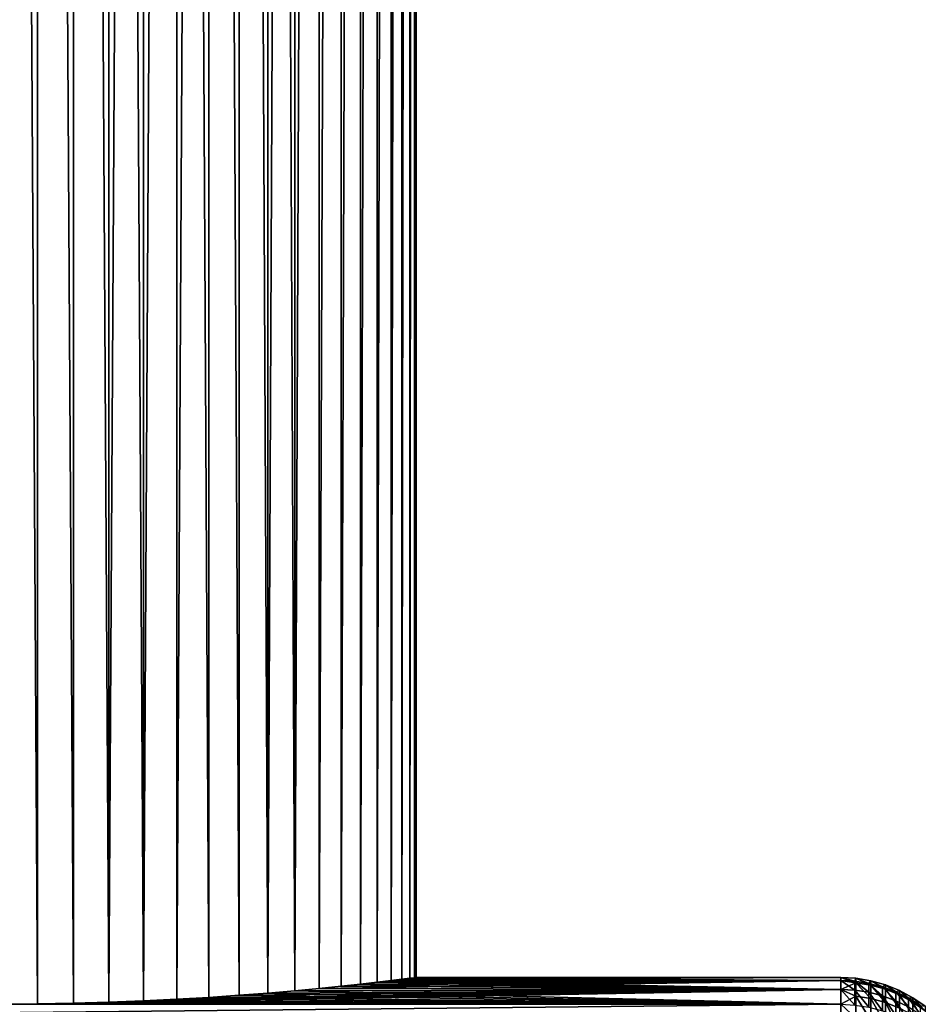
# Model space of a CAD drawing. Header units: metres. Extents: x -2 to 85, y -75 to 75.
# Tile 188 of 230: x 77.78 to 84.34, y 23.31 to 30.44. Entities that reach past the tile are written whole.
import ezdxf

# ---------------------------------------------------------------- set-up
doc = ezdxf.new("R2010")
doc.units = ezdxf.units.M
doc.layers.add('solid_21204500', color=7, linetype='CONTINUOUS')

msp = doc.modelspace()

# ---------------------------------------------------------------- linework, layer by layer
at = {"layer": 'solid_21204500'}
for points in [[(77.650002, 66.699997, 3), (77.650002, 23.307724, 3), (77.909546, 23.309179, 2.988752)], [(77.911469, 66.699997, 2.988584), (77.650002, 66.699997, 3), (77.909546, 23.309179, 2.988752)], [(77.911469, 66.699997, -2.988584), (77.909599, 23.309181, -2.988747), (77.650002, 23.307724, -3)], [(77.911469, 66.699997, -2.988584), (77.650002, 23.307724, -3), (77.650002, 66.699997, -3)], [(77.911469, 66.699997, 2.988584), (77.909546, 23.309179, 2.988752), (78.168999, 23.313509, 2.954766)], [(77.911469, 66.699997, -2.988584), (78.16909, 23.313511, -2.95475), (77.909599, 23.309181, -2.988747)], [(78.170944, 66.699997, 2.954423), (77.911469, 66.699997, 2.988584), (78.168999, 23.313509, 2.954766)], [(77.911469, 66.699997, -2.988584), (78.170944, 66.699997, -2.954423), (78.16909, 23.313511, -2.95475)], [(78.170944, 66.699997, 2.954423), (78.168999, 23.313509, 2.954766), (78.425888, 23.320635, 2.897929)], [(78.170944, 66.699997, -2.954423), (78.425995, 23.320639, -2.897902), (78.16909, 23.313511, -2.95475)], [(78.42646, 66.699997, 2.897778), (78.170944, 66.699997, 2.954423), (78.425888, 23.320635, 2.897929)], [(78.170944, 66.699997, -2.954423), (78.42646, 66.699997, -2.897778), (78.425995, 23.320639, -2.897902)], [(78.42646, 66.699997, 2.897778), (78.425888, 23.320635, 2.897929), (78.67672, 23.330351, 2.818837)], [(78.676064, 66.699997, -2.819078), (78.676788, 23.330355, -2.818812), (78.425995, 23.320639, -2.897902)], [(78.42646, 66.699997, -2.897778), (78.676064, 66.699997, -2.819078), (78.425995, 23.320639, -2.897902)], [(78.676064, 66.699997, 2.819078), (78.42646, 66.699997, 2.897778), (78.67672, 23.330351, 2.818837)], [(78.917854, 66.699997, 2.718923), (78.676064, 66.699997, 2.819078), (78.67672, 23.330351, 2.818837)], [(78.676064, 66.699997, -2.819078), (78.917854, 66.699997, -2.718923), (78.676788, 23.330355, -2.818812)], [(78.917854, 66.699997, 2.718923), (78.67672, 23.330351, 2.818837), (78.918472, 23.342199, 2.718635)], [(78.917854, 66.699997, -2.718923), (78.91851, 23.342201, -2.718617), (78.676788, 23.330355, -2.818812)], [(78.917854, 66.699997, 2.718923), (78.918472, 23.342199, 2.718635), (79.14949, 23.355909, 2.598369)], [(79.150002, 66.699997, 2.598076), (78.917854, 66.699997, 2.718923), (79.14949, 23.355909, 2.598369)], [(78.917854, 66.699997, -2.718923), (79.150002, 66.699997, -2.598076), (78.91851, 23.342201, -2.718617)], [(79.150002, 66.699997, -2.598076), (79.149521, 23.355911, -2.598353), (78.91851, 23.342201, -2.718617)], [(79.150002, 66.699997, 2.598076), (79.14949, 23.355909, 2.598369), (79.369438, 23.371082, 2.458359)], [(79.150002, 66.699997, -2.598076), (79.369492, 23.371086, -2.458323), (79.149521, 23.355911, -2.598353)], [(79.370728, 66.699997, 2.457456), (79.150002, 66.699997, 2.598076), (79.369438, 23.371082, 2.458359)], [(79.150002, 66.699997, -2.598076), (79.370728, 66.699997, -2.457456), (79.369492, 23.371086, -2.458323)], [(79.370728, 66.699997, 2.457456), (79.369438, 23.371082, 2.458359), (79.57753, 23.387272, 2.29883)], [(79.370728, 66.699997, -2.457456), (79.577599, 23.387278, -2.298771), (79.369492, 23.371086, -2.458323)], [(79.578362, 66.699997, 2.298133), (79.370728, 66.699997, 2.457456), (79.57753, 23.387272, 2.29883)], [(79.370728, 66.699997, -2.457456), (79.578362, 66.699997, -2.298133), (79.577599, 23.387278, -2.298771)], [(79.578362, 66.699997, 2.298133), (79.57753, 23.387272, 2.29883), (79.771881, 23.40411, 2.12076)], [(79.771324, 66.699997, -2.12132), (79.77195, 23.404118, -2.120689), (79.577599, 23.387278, -2.298771)], [(79.578362, 66.699997, -2.298133), (79.771324, 66.699997, -2.12132), (79.577599, 23.387278, -2.298771)], [(79.771324, 66.699997, 2.12132), (79.578362, 66.699997, 2.298133), (79.771881, 23.40411, 2.12076)], [(79.948135, 66.699997, 1.928363), (79.771324, 66.699997, 2.12132), (79.771881, 23.40411, 2.12076)], [(79.771324, 66.699997, -2.12132), (79.948135, 66.699997, -1.928363), (79.77195, 23.404118, -2.120689)], [(79.948135, 66.699997, 1.928363), (79.771881, 23.40411, 2.12076), (79.949715, 23.420921, 1.926473)], [(79.948135, 66.699997, -1.928363), (79.94976, 23.420925, -1.926419), (79.77195, 23.404118, -2.120689)], [(80.107452, 66.699997, 1.720729), (79.948135, 66.699997, 1.928363), (79.949715, 23.420921, 1.926473)], [(79.948135, 66.699997, -1.928363), (80.107452, 66.699997, -1.720729), (79.94976, 23.420925, -1.926419)], [(80.107452, 66.699997, 1.720729), (79.949715, 23.420921, 1.926473), (80.108971, 23.437056, 1.718559)], [(80.107452, 66.699997, -1.720729), (80.109001, 23.437057, -1.718525), (79.94976, 23.420925, -1.926419)], [(80.248077, 66.699997, 1.5), (80.107452, 66.699997, 1.720729), (80.108971, 23.437056, 1.718559)], [(80.107452, 66.699997, -1.720729), (80.248077, 66.699997, -1.5), (80.109001, 23.437057, -1.718525)], [(80.248077, 66.699997, 1.5), (80.108971, 23.437056, 1.718559), (80.248764, 23.452156, 1.498802)], [(80.248077, 66.699997, -1.5), (80.248787, 23.452158, -1.498772), (80.109001, 23.437057, -1.718525)], [(80.368927, 66.699997, 1.267855), (80.248077, 66.699997, 1.5), (80.248764, 23.452156, 1.498802)], [(80.248077, 66.699997, -1.5), (80.368927, 66.699997, -1.267855), (80.248787, 23.452158, -1.498772)], [(80.368927, 66.699997, 1.267855), (80.248764, 23.452156, 1.498802), (80.369003, 23.465797, 1.267691)], [(80.368927, 66.699997, -1.267855), (80.369034, 23.465801, -1.267612), (80.248787, 23.452158, -1.498772)], [(80.469078, 66.699997, 1.02606), (80.368927, 66.699997, 1.267855), (80.369003, 23.465797, 1.267691)], [(80.368927, 66.699997, -1.267855), (80.469078, 66.699997, -1.02606), (80.369034, 23.465801, -1.267612)], [(80.469078, 66.699997, 1.02606), (80.369003, 23.465797, 1.267691), (80.469177, 23.477577, 1.025779)], [(80.469078, 66.699997, -1.02606), (80.469246, 23.477585, -1.025608), (80.369034, 23.465801, -1.267612)], [(80.547775, 66.699997, 0.776457), (80.469078, 66.699997, 1.02606), (80.469177, 23.477577, 1.025779)], [(80.469078, 66.699997, -1.02606), (80.547775, 66.699997, -0.776457), (80.469246, 23.477585, -1.025608)], [(80.547775, 66.699997, 0.776457), (80.469177, 23.477577, 1.025779), (80.54821, 23.487223, 0.77485)], [(80.547775, 66.699997, -0.776457), (80.548286, 23.487232, -0.77455), (80.469246, 23.477585, -1.025608)], [(80.604424, 66.699997, 0.520945), (80.547775, 66.699997, 0.776457), (80.54821, 23.487223, 0.77485)], [(80.547775, 66.699997, -0.776457), (80.604424, 66.699997, -0.520945), (80.548286, 23.487232, -0.77455)], [(80.604424, 66.699997, 0.520945), (80.54821, 23.487223, 0.77485), (80.604897, 23.494278, 0.518255)], [(80.604424, 66.699997, -0.520945), (80.604973, 23.494287, -0.517813), (80.548286, 23.487232, -0.77455)], [(80.63858, 66.699997, 0.261467), (80.604424, 66.699997, 0.520945), (80.604897, 23.494278, 0.518255)], [(80.604424, 66.699997, -0.520945), (80.63858, 66.699997, -0.261467), (80.604973, 23.494287, -0.517813)], [(80.63858, 66.699997, 0.261467), (80.604897, 23.494278, 0.518255), (80.638756, 23.498564, 0.259472)], [(80.63858, 66.699997, -0.261467), (80.638817, 23.498569, -0.258828), (80.604973, 23.494287, -0.517813)], [(80.63858, 66.699997, 0.261467), (80.638756, 23.498564, 0.259472), (80.650002, 23.5, 0.000416)], [(80.650002, 66.699997), (80.63858, 66.699997, 0.261467), (80.650002, 23.5, 0.000416)], [(80.63858, 66.699997, -0.261467), (80.650002, 66.699997), (80.638817, 23.498569, -0.258828)], [(80.650002, 66.699997), (80.650002, 23.5, 0.000416), (80.638817, 23.498569, -0.258828)], [(80.54821, 23.487223, 0.77485), (80.469177, 23.477577, 1.025779), (83.727272, 23.478397, 1.007394)], [(80.469246, 23.477585, -1.025608), (80.548286, 23.487232, -0.77455), (83.727272, 23.478397, -1.007394)], [(80.54821, 23.487223, 0.77485), (83.727272, 23.478397, 1.007394), (83.727272, 23.5)], [(80.604897, 23.494278, 0.518255), (80.54821, 23.487223, 0.77485), (83.727272, 23.5)], [(80.548286, 23.487232, -0.77455), (80.604973, 23.494287, -0.517813), (83.727272, 23.478397, -1.007394)], [(80.638756, 23.498564, 0.259472), (80.604897, 23.494278, 0.518255), (83.727272, 23.5)], [(80.604973, 23.494287, -0.517813), (80.638817, 23.498569, -0.258828), (83.727272, 23.478397, -1.007394)], [(80.650002, 23.5, 0.000416), (80.638756, 23.498564, 0.259472), (83.727272, 23.5)], [(80.638817, 23.498569, -0.258828), (83.727272, 23.5), (83.727272, 23.478397, -1.007394)], [(80.638817, 23.498569, -0.258828), (80.650002, 23.5, 0.000416), (83.727272, 23.5)], [(83.836571, 23.461864, -1.228577), (83.727272, 23.478397, -1.007394), (83.727272, 23.5)], [(83.829308, 23.473183, 1.00717), (83.727272, 23.5), (83.727272, 23.478397, 1.007394)], [(83.836571, 23.494009), (83.836571, 23.461864, -1.228577), (83.727272, 23.5)], [(83.829308, 23.473183, 1.00717), (83.836571, 23.494009), (83.727272, 23.5)], [(83.930283, 23.457594, 1.006501), (83.836571, 23.494009), (83.829308, 23.473183, 1.00717)], [(83.944664, 23.443964, -1.22764), (83.836571, 23.461864, -1.228577), (83.836571, 23.494009)], [(83.944664, 23.476084), (83.944664, 23.443964, -1.22764), (83.836571, 23.494009)], [(83.930283, 23.457594, 1.006501), (83.944664, 23.476084), (83.836571, 23.494009)], [(78.168999, 23.313509, 2.954766), (83.727272, 23.305559, 3.016776), (83.727272, 23.413544, 2.01394)], [(78.425888, 23.320635, 2.897929), (78.168999, 23.313509, 2.954766), (83.727272, 23.413544, 2.01394)], [(78.67672, 23.330351, 2.818837), (78.425888, 23.320635, 2.897929), (83.727272, 23.413544, 2.01394)], [(78.918472, 23.342199, 2.718635), (78.67672, 23.330351, 2.818837), (83.727272, 23.413544, 2.01394)], [(79.14949, 23.355909, 2.598369), (78.918472, 23.342199, 2.718635), (83.727272, 23.413544, 2.01394)], [(79.369438, 23.371082, 2.458359), (79.14949, 23.355909, 2.598369), (83.727272, 23.413544, 2.01394)], [(79.57753, 23.387272, 2.29883), (79.369438, 23.371082, 2.458359), (83.727272, 23.413544, 2.01394)], [(79.771881, 23.40411, 2.12076), (79.57753, 23.387272, 2.29883), (83.727272, 23.413544, 2.01394)], [(79.949715, 23.420921, 1.926473), (79.771881, 23.40411, 2.12076), (83.727272, 23.413544, 2.01394)], [(79.77195, 23.404118, -2.120689), (79.94976, 23.420925, -1.926419), (83.727272, 23.41363, -2.012936)], [(79.77195, 23.404118, -2.120689), (83.727272, 23.41363, -2.012936), (83.727272, 23.305817, -3.014777)], [(79.949715, 23.420921, 1.926473), (83.727272, 23.413544, 2.01394), (83.727272, 23.478397, 1.007394)], [(80.108971, 23.437056, 1.718559), (79.949715, 23.420921, 1.926473), (83.727272, 23.478397, 1.007394)], [(79.94976, 23.420925, -1.926419), (80.109001, 23.437057, -1.718525), (83.727272, 23.41363, -2.012936)], [(80.248764, 23.452156, 1.498802), (80.108971, 23.437056, 1.718559), (83.727272, 23.478397, 1.007394)], [(80.109001, 23.437057, -1.718525), (80.248787, 23.452158, -1.498772), (83.727272, 23.41363, -2.012936)], [(80.369003, 23.465797, 1.267691), (80.248764, 23.452156, 1.498802), (83.727272, 23.478397, 1.007394)], [(80.248787, 23.452158, -1.498772), (80.369034, 23.465801, -1.267612), (83.727272, 23.41363, -2.012936)], [(80.469177, 23.477577, 1.025779), (80.369003, 23.465797, 1.267691), (83.727272, 23.478397, 1.007394)], [(80.369034, 23.465801, -1.267612), (80.469246, 23.477585, -1.025608), (83.727272, 23.41363, -2.012936)], [(80.469246, 23.477585, -1.025608), (83.727272, 23.478397, -1.007394), (83.727272, 23.41363, -2.012936)], [(83.836571, 23.461864, -1.228577), (83.727272, 23.41363, -2.012936), (83.727272, 23.478397, -1.007394)], [(83.829308, 23.408344, 2.013493), (83.727272, 23.478397, 1.007394), (83.727272, 23.413544, 2.01394)], [(83.829308, 23.473183, 1.00717), (83.727272, 23.478397, 1.007394), (83.829308, 23.408344, 2.013493)], [(83.836571, 23.461864, -1.228577), (83.836571, 23.365517, -2.453792), (83.727272, 23.41363, -2.012936)], [(83.836571, 23.365517, -2.453792), (83.727272, 23.305817, -3.014777), (83.727272, 23.41363, -2.012936)], [(83.829308, 23.300383, 3.016106), (83.727272, 23.413544, 2.01394), (83.727272, 23.305559, 3.016776)], [(83.829308, 23.408344, 2.013493), (83.727272, 23.413544, 2.01394), (83.829308, 23.300383, 3.016106)], [(83.829308, 23.473183, 1.00717), (83.829308, 23.408344, 2.013493), (83.930283, 23.392797, 2.012156)], [(83.930283, 23.457594, 1.006501), (83.829308, 23.473183, 1.00717), (83.930283, 23.392797, 2.012156)], [(83.829308, 23.408344, 2.013493), (83.829308, 23.300383, 3.016106), (83.930283, 23.284908, 3.014103)], [(83.930283, 23.392797, 2.012156), (83.829308, 23.408344, 2.013493), (83.930283, 23.284908, 3.014103)], [(83.944664, 23.347691, -2.45192), (83.836571, 23.365517, -2.453792), (83.836571, 23.461864, -1.228577)], [(83.944664, 23.443964, -1.22764), (83.944664, 23.347691, -2.45192), (83.836571, 23.461864, -1.228577)], [(84.029137, 23.431791, 1.005394), (83.944664, 23.476084), (83.930283, 23.457594, 1.006501)], [(83.930283, 23.457594, 1.006501), (83.930283, 23.392797, 2.012156), (84.029137, 23.367067, 2.009942)], [(84.029137, 23.431791, 1.005394), (83.930283, 23.457594, 1.006501), (84.029137, 23.367067, 2.009942)], [(84.050148, 23.414362, -1.22609), (83.944664, 23.443964, -1.22764), (83.944664, 23.476084)], [(84.050148, 23.446442), (84.050148, 23.414362, -1.22609), (83.944664, 23.476084)], [(84.029137, 23.431791, 1.005394), (84.050148, 23.446442), (83.944664, 23.476084)], [(84.050148, 23.318209, -2.448824), (83.944664, 23.347691, -2.45192), (83.944664, 23.443964, -1.22764)], [(84.050148, 23.414362, -1.22609), (84.050148, 23.318209, -2.448824), (83.944664, 23.443964, -1.22764)], [(84.124832, 23.396048, 1.003861), (84.050148, 23.446442), (84.029137, 23.431791, 1.005394)], [(84.029137, 23.431791, 1.005394), (84.029137, 23.367067, 2.009942), (84.124832, 23.331423, 2.006876)], [(84.124832, 23.396048, 1.003861), (84.029137, 23.431791, 1.005394), (84.124832, 23.331423, 2.006876)], [(84.151756, 23.373411, -1.223945), (84.050148, 23.414362, -1.22609), (84.050148, 23.446442)], [(84.151756, 23.405436), (84.151756, 23.373411, -1.223945), (84.050148, 23.446442)], [(84.124832, 23.396048, 1.003861), (84.151756, 23.405436), (84.050148, 23.446442)], [(84.151756, 23.277428, -2.444541), (84.050148, 23.318209, -2.448824), (84.050148, 23.414362, -1.22609)], [(84.151756, 23.373411, -1.223945), (84.151756, 23.277428, -2.444541), (84.050148, 23.414362, -1.22609)], [(78.676788, 23.330355, -2.818812), (78.91851, 23.342201, -2.718617), (83.727272, 23.305817, -3.014777)], [(78.91851, 23.342201, -2.718617), (79.149521, 23.355911, -2.598353), (83.727272, 23.305817, -3.014777)], [(79.149521, 23.355911, -2.598353), (79.369492, 23.371086, -2.458323), (83.727272, 23.305817, -3.014777)], [(79.369492, 23.371086, -2.458323), (79.577599, 23.387278, -2.298771), (83.727272, 23.305817, -3.014777)], [(79.577599, 23.387278, -2.298771), (79.77195, 23.404118, -2.120689), (83.727272, 23.305817, -3.014777)], [(83.836571, 23.365517, -2.453792), (83.836571, 23.205231, -3.672293), (83.727272, 23.305817, -3.014777)], [(83.944664, 23.187527, -3.669491), (83.836571, 23.205231, -3.672293), (83.836571, 23.365517, -2.453792)], [(83.944664, 23.347691, -2.45192), (83.944664, 23.187527, -3.669491), (83.836571, 23.365517, -2.453792)], [(83.930283, 23.392797, 2.012156), (83.930283, 23.284908, 3.014103), (84.029137, 23.259296, 3.010787)], [(84.029137, 23.367067, 2.009942), (83.930283, 23.392797, 2.012156), (84.029137, 23.259296, 3.010787)], [(84.050148, 23.158247, -3.664858), (83.944664, 23.187527, -3.669491), (83.944664, 23.347691, -2.45192)], [(84.050148, 23.318209, -2.448824), (84.050148, 23.158247, -3.664858), (83.944664, 23.347691, -2.45192)], [(84.029137, 23.367067, 2.009942), (84.029137, 23.259296, 3.010787), (84.124832, 23.223816, 3.006195)], [(84.124832, 23.331423, 2.006876), (84.029137, 23.367067, 2.009942), (84.124832, 23.223816, 3.006195)], [(84.216385, 23.350735, 1.001916), (84.151756, 23.405436), (84.124832, 23.396048, 1.003861)], [(84.124832, 23.396048, 1.003861), (84.124832, 23.331423, 2.006876), (84.216385, 23.286234, 2.002989)], [(84.216385, 23.350735, 1.001916), (84.124832, 23.396048, 1.003861), (84.216385, 23.286234, 2.002989)], [(84.248268, 23.321606, -1.221233), (84.151756, 23.373411, -1.223945), (84.151756, 23.405436)], [(84.248268, 23.353559), (84.248268, 23.321606, -1.221233), (84.151756, 23.405436)], [(84.216385, 23.350735, 1.001916), (84.248268, 23.353559), (84.151756, 23.405436)], [(84.248268, 23.225834, -2.439123), (84.151756, 23.277428, -2.444541), (84.151756, 23.373411, -1.223945)], [(84.248268, 23.321606, -1.221233), (84.248268, 23.225834, -2.439123), (84.151756, 23.373411, -1.223945)], [(84.302834, 23.296324, 0.999582), (84.248268, 23.353559), (84.216385, 23.350735, 1.001916)], [(84.216385, 23.350735, 1.001916), (84.216385, 23.286234, 2.002989), (84.302834, 23.231974, 1.998322)], [(84.302834, 23.296324, 0.999582), (84.216385, 23.350735, 1.001916), (84.302834, 23.231974, 1.998322)], [(84.338524, 23.259567, -1.217984), (84.248268, 23.321606, -1.221233), (84.248268, 23.353559)], [(84.338524, 23.291435), (84.338524, 23.259567, -1.217984), (84.248268, 23.353559)], [(84.302834, 23.296324, 0.999582), (84.338524, 23.291435), (84.248268, 23.353559)], [(77.650002, 23.307724, 3), (70.650002, 23.172703, 3.908436), (83.727272, 23.305559, 3.016776)], [(77.650002, 23.307724, -3), (83.727272, 23.305817, -3.014777), (70.650002, 23.174004, -3.900707)], [(83.727272, 23.305817, -3.014777), (83.727272, 23.155157, -4.011076), (70.650002, 23.174004, -3.900707)], [(77.650002, 23.307724, -3), (77.909599, 23.309181, -2.988747), (83.727272, 23.305817, -3.014777)], [(77.909546, 23.309179, 2.988752), (77.650002, 23.307724, 3), (83.727272, 23.305559, 3.016776)], [(78.168999, 23.313509, 2.954766), (77.909546, 23.309179, 2.988752), (83.727272, 23.305559, 3.016776)], [(77.909599, 23.309181, -2.988747), (78.16909, 23.313511, -2.95475), (83.727272, 23.305817, -3.014777)], [(78.16909, 23.313511, -2.95475), (78.425995, 23.320639, -2.897902), (83.727272, 23.305817, -3.014777)], [(78.425995, 23.320639, -2.897902), (78.676788, 23.330355, -2.818812), (83.727272, 23.305817, -3.014777)], [(83.836571, 23.205231, -3.672293), (83.727272, 23.155157, -4.011076), (83.727272, 23.305817, -3.014777)], [(84.151756, 23.117744, -3.658448), (84.050148, 23.158247, -3.664858), (84.050148, 23.318209, -2.448824)], [(84.151756, 23.277428, -2.444541), (84.151756, 23.117744, -3.658448), (84.050148, 23.318209, -2.448824)], [(84.124832, 23.331423, 2.006876), (84.124832, 23.223816, 3.006195), (84.216385, 23.178835, 3.000372)], [(84.216385, 23.286234, 2.002989), (84.124832, 23.331423, 2.006876), (84.216385, 23.178835, 3.000372)], [(84.338524, 23.164049, -2.432635), (84.248268, 23.225834, -2.439123), (84.248268, 23.321606, -1.221233)], [(84.338524, 23.259567, -1.217984), (84.338524, 23.164049, -2.432635), (84.248268, 23.321606, -1.221233)]]:
    msp.add_3dface(points, dxfattribs=at)

doc.saveas('drawing.dxf')
